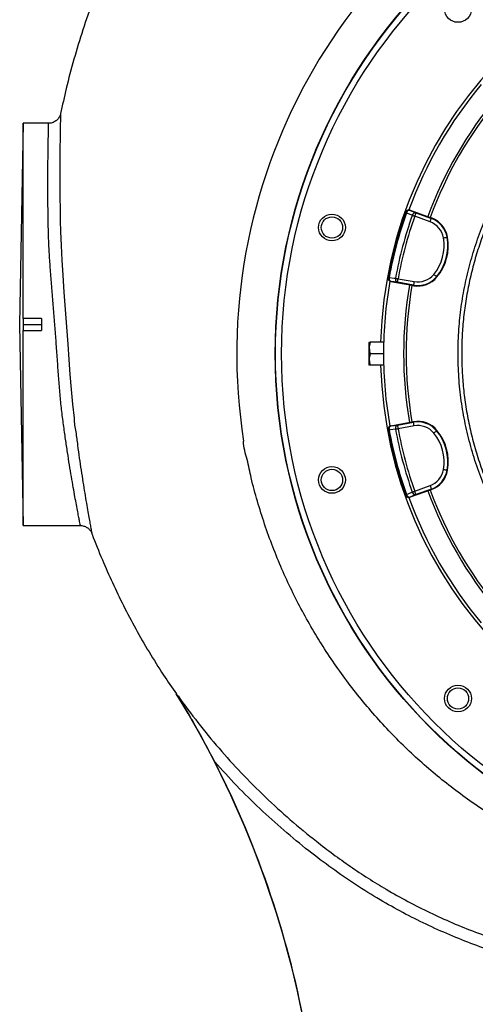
# Model space of a CAD drawing. Header units: millimetres. Extents: x 1284 to 2816, y 331 to 3596.
# Tile 12 of 18: x 1284 to 1658, y 2324 to 3132. Entities that reach past the tile are written whole.
import ezdxf

# ---------------------------------------------------------------- set-up
doc = ezdxf.new("R2010")
doc.units = ezdxf.units.MM

msp = doc.modelspace()

# ---------------------------------------------------------------- linework, layer by layer
at = {"color": 7, "linetype": 'Continuous', "lineweight": 25}
for p, q in [((1286.5, 3046.81), (1283.62, 2881.81)), ((1307.41, 3046.81), (1286.5, 3046.81)), ((1286.5, 2886.74), (1286.5, 3046.81)), ((1600.52, 2973.8), (1600.44, 2973.58)), ((1604.38, 2975.62), (1604.3, 2975.39)), ((1604.38, 2975.62), (1620.81, 2969.63)), ((1609.16, 2973.42), (1621.78, 2968.83)), ((1620.76, 2966.01), (1608.14, 2970.61)), ((1620.81, 2969.63), (1621.93, 2969.23)), ((1621.93, 2969.23), (1621.78, 2968.83)), ((1635.14, 2953.38), (1634.72, 2953.31)), ((1586.25, 2920.59), (1586.2, 2920.36)), ((1588.68, 2917.09), (1588.63, 2916.86)), ((1605.86, 2913.82), (1588.63, 2916.86)), ((1607.1, 2914.03), (1593.87, 2916.36)), ((1594.39, 2919.32), (1607.62, 2916.98)), ((1626.39, 2920.73), (1626.07, 2921)), ((1607.03, 2913.61), (1605.86, 2913.82)), ((1607.03, 2913.61), (1607.1, 2914.03)), ((1286.5, 2886.74), (1286.42, 2881.81)), ((1301.5, 2886.74), (1286.5, 2886.74)), ((1301.5, 2886.74), (1301.5, 2876.89)), ((1283.62, 2881.81), (1286.5, 2716.81)), ((1286.42, 2881.81), (1286.5, 2876.89)), ((1286.42, 2881.81), (1301.5, 2881.81)), ((1286.5, 2716.81), (1286.5, 2876.89)), ((1286.5, 2876.89), (1301.5, 2876.89)), ((1570.79, 2867.31), (1570.5, 2866.81)), ((1582.63, 2867.31), (1571.64, 2867.31)), ((1570.5, 2866.81), (1570.5, 2848.81)), ((1582.5, 2857.81), (1571.64, 2857.81)), ((1570.5, 2848.81), (1570.79, 2848.31)), ((1582.63, 2848.31), (1571.64, 2848.31)), ((1586.2, 2795.27), (1586.25, 2795.04)), ((1588.63, 2798.77), (1605.86, 2801.81)), ((1588.63, 2798.77), (1588.68, 2798.53)), ((1593.87, 2799.26), (1607.1, 2801.6)), ((1607.62, 2798.64), (1594.39, 2796.31)), ((1605.86, 2801.81), (1607.03, 2802.01)), ((1607.03, 2802.01), (1607.1, 2801.6)), ((1626.39, 2794.9), (1626.07, 2794.63)), ((1635.14, 2762.24), (1634.72, 2762.32)), ((1608.14, 2745.02), (1620.76, 2749.61)), ((1621.78, 2746.8), (1609.16, 2742.2)), ((1621.93, 2746.4), (1620.81, 2745.99)), ((1621.93, 2746.4), (1621.78, 2746.8)), ((1600.44, 2742.05), (1600.52, 2741.83)), ((1604.3, 2740.24), (1604.38, 2740.01)), ((1620.81, 2745.99), (1604.38, 2740.01)), ((1286.5, 2716.81), (1333.56, 2716.81))]:
    msp.add_line(p, q, dxfattribs=at)
at = {"color": 7, "linetype": 'Continuous', "lineweight": 25, "flags": 128}
for points in [[(1317.19, 3054.76), (1317.18, 3054.2), (1317.15, 3052.53), (1317.09, 3049.66), (1317.01, 3045.65), (1316.92, 3040.49), (1316.83, 3034.25), (1316.74, 3026.72), (1316.67, 3018.14), (1316.63, 3008.86), (1316.63, 2998.71), (1316.7, 2987.42), (1316.85, 2975.36), (1317, 2966.92), (1317.21, 2958.17), (1317.21, 2958.17)], [(1600.44, 2973.58), (1600.46, 2973.57), (1600.5, 2973.56), (1600.57, 2973.53), (1600.66, 2973.5), (1600.78, 2973.46), (1600.92, 2973.41), (1601.09, 2973.35), (1601.27, 2973.28)], [(1606.14, 2971.32), (1602.2, 2972.91), (1601.27, 2973.28)], [(1604.3, 2975.39), (1606.68, 2974.43), (1609.16, 2973.42)], [(1609.16, 2973.42), (1609.14, 2973.35), (1609.07, 2973.18), (1608.98, 2972.92), (1608.85, 2972.56), (1608.7, 2972.14), (1608.52, 2971.66), (1608.33, 2971.14), (1608.14, 2970.61)], [(1606.14, 2971.32), (1606.34, 2971.24), (1606.57, 2971.16), (1606.8, 2971.08), (1607.05, 2970.99), (1607.32, 2970.9), (1607.58, 2970.8), (1607.86, 2970.7), (1608.14, 2970.61)], [(1620.76, 2966.01), (1620.95, 2966.55), (1621.14, 2967.07), (1621.32, 2967.55), (1621.47, 2967.97), (1621.6, 2968.32), (1621.69, 2968.59), (1621.76, 2968.76), (1621.78, 2968.83)], [(1317.21, 2958.17), (1317.21, 2958.17), (1317.59, 2946.48), (1318.22, 2934.48), (1319.02, 2922.25), (1320.02, 2908.22), (1321.07, 2894.01), (1322.12, 2879.73), (1323.15, 2865.5), (1324.01, 2853.02), (1324.9, 2840.63), (1325.86, 2828.43), (1326.98, 2816.51), (1328.3, 2804.96), (1328.3, 2804.96)], [(1631.77, 2952.81), (1632.33, 2952.9), (1632.88, 2953), (1633.38, 2953.08), (1633.82, 2953.16), (1634.19, 2953.22), (1634.47, 2953.27), (1634.65, 2953.3), (1634.72, 2953.31)], [(1586.25, 2920.59), (1586.26, 2920.59), (1586.3, 2920.58), (1586.37, 2920.57), (1586.47, 2920.55), (1586.59, 2920.53), (1586.74, 2920.5), (1586.92, 2920.47), (1587.11, 2920.43)], [(1587.11, 2920.43), (1591.31, 2919.84), (1592.31, 2919.7)], [(1593.87, 2916.36), (1591.22, 2916.74), (1588.68, 2917.09)], [(1592.31, 2919.7), (1592.52, 2919.66), (1592.75, 2919.62), (1593, 2919.57), (1593.26, 2919.52), (1593.54, 2919.47), (1593.82, 2919.42), (1594.1, 2919.37), (1594.39, 2919.32)], [(1593.87, 2916.36), (1593.89, 2916.44), (1593.92, 2916.62), (1593.97, 2916.9), (1594.03, 2917.26), (1594.11, 2917.71), (1594.2, 2918.21), (1594.29, 2918.75), (1594.39, 2919.32)], [(1607.62, 2916.98), (1607.52, 2916.42), (1607.42, 2915.88), (1607.34, 2915.37), (1607.26, 2914.93), (1607.19, 2914.56), (1607.14, 2914.28), (1607.11, 2914.1), (1607.1, 2914.03)], [(1623.76, 2922.91), (1624.2, 2922.55), (1624.62, 2922.2), (1625.02, 2921.87), (1625.36, 2921.58), (1625.65, 2921.34), (1625.87, 2921.16), (1626.01, 2921.05), (1626.07, 2921)], [(1586.25, 2795.04), (1586.26, 2795.04), (1586.3, 2795.05), (1586.37, 2795.06), (1586.47, 2795.08), (1586.59, 2795.1), (1586.74, 2795.13), (1586.92, 2795.16), (1587.11, 2795.2)], [(1592.31, 2795.93), (1588.1, 2795.34), (1587.11, 2795.2)], [(1588.68, 2798.53), (1591.22, 2798.89), (1593.87, 2799.26)], [(1592.31, 2795.93), (1592.52, 2795.96), (1592.75, 2796.01), (1593, 2796.05), (1593.26, 2796.1), (1593.54, 2796.15), (1593.82, 2796.2), (1594.1, 2796.26), (1594.39, 2796.31)], [(1593.87, 2799.26), (1593.89, 2799.19), (1593.92, 2799.01), (1593.97, 2798.73), (1594.03, 2798.36), (1594.11, 2797.92), (1594.2, 2797.42), (1594.29, 2796.88), (1594.39, 2796.31)], [(1607.62, 2798.64), (1607.52, 2799.21), (1607.42, 2799.75), (1607.34, 2800.25), (1607.26, 2800.7), (1607.19, 2801.06), (1607.14, 2801.34), (1607.11, 2801.52), (1607.1, 2801.6)], [(1623.76, 2792.71), (1624.2, 2793.08), (1624.62, 2793.43), (1625.02, 2793.76), (1625.36, 2794.04), (1625.65, 2794.28), (1625.87, 2794.46), (1626.01, 2794.58), (1626.07, 2794.63)], [(1631.77, 2762.82), (1632.33, 2762.72), (1632.88, 2762.63), (1633.38, 2762.54), (1633.82, 2762.47), (1634.19, 2762.41), (1634.47, 2762.36), (1634.65, 2762.33), (1634.72, 2762.32)], [(1620.76, 2749.61), (1620.95, 2749.08), (1621.14, 2748.56), (1621.32, 2748.08), (1621.47, 2747.66), (1621.6, 2747.3), (1621.69, 2747.04), (1621.76, 2746.87), (1621.78, 2746.8)], [(1600.44, 2742.05), (1600.46, 2742.06), (1600.5, 2742.07), (1600.57, 2742.09), (1600.66, 2742.13), (1600.78, 2742.17), (1600.92, 2742.22), (1601.09, 2742.28), (1601.27, 2742.34)], [(1601.27, 2742.34), (1605.21, 2743.94), (1606.14, 2744.31)], [(1609.16, 2742.2), (1606.68, 2741.2), (1604.3, 2740.24)], [(1606.14, 2744.31), (1606.34, 2744.38), (1606.57, 2744.46), (1606.8, 2744.55), (1607.05, 2744.64), (1607.32, 2744.73), (1607.58, 2744.82), (1607.86, 2744.92), (1608.14, 2745.02)], [(1609.16, 2742.2), (1609.14, 2742.27), (1609.07, 2742.44), (1608.98, 2742.71), (1608.85, 2743.06), (1608.7, 2743.48), (1608.52, 2743.96), (1608.33, 2744.48), (1608.14, 2745.02)]]:
    msp.add_lwpolyline(points, dxfattribs=at)
at = {"color": 7, "linetype": 'Continuous', "lineweight": 25}
for centre, radius in [((1926.5, 2857.81), 433), ((1926.5, 2857.81), 432.75), ((1926.5, 2857.81), 427.75), ((1643.66, 3140.66), 11), ((1540.13, 2961.34), 11), ((1540.13, 2961.34), 8.75), ((1540.13, 2754.29), 11), ((1540.13, 2754.29), 8.75), ((1643.66, 2574.97), 11), ((1643.66, 2574.97), 8.75)]:
    msp.add_circle(centre, radius, dxfattribs=at)
for centre, radius, start, end in [((1926.51, 2857.82), 464.55, 321.49937, 188.8832), ((1926.5, 2857.81), 346.5, 1.57108, 178.42892), ((1926.5, 2857.81), 344, 140.06348, 159.94874), ((1926.5, 2857.81), 327.5, 140.09164, 159.90836), ((1926.5, 2857.81), 325.5, 140.0922, 159.9078), ((1926.5, 2857.81), 346, 160.45336, 169.54664), ((1926.5, 2857.81), 345.12, 160.45336, 169.54664), ((1603.27, 2972.57), 3, 69.98132, 160.43766), ((1603.96, 2972.64), 2.77, 83.09485, 166.64618), ((1608.83, 2970.68), 2.77, 83.10391, 166.66208), ((1926.5, 2857.81), 339.88, 160.49145, 169.50855), ((1926.5, 2857.81), 337.76, 160.49145, 169.50855), ((1614.91, 2949.94), 17.1, 9.65135, 70), ((1614.91, 2949.94), 20.1, 9.65135, 70), ((1614.91, 2949.94), 20.52, 9.65135, 70), ((1595.19, 2946.59), 37.1, 320.34865, 9.65135), ((1595.19, 2946.59), 40.1, 320.34865, 9.65135), ((1595.19, 2946.59), 40.52, 320.34865, 9.65135), ((1926.5, 2857.81), 344, 170.06196, 180), ((1589.2, 2920.05), 3, 169.56524, 260.01472), ((1589.76, 2919.64), 2.77, 163.35621, 246.9025), ((1594.96, 2918.91), 2.77, 163.33828, 246.89485), ((1610.59, 2933.83), 20.52, 260, 320.34865), ((1610.59, 2933.83), 20.1, 260, 320.34865), ((1610.59, 2933.83), 17.1, 260, 320.34865), ((1926.5, 2857.81), 327.5, 170.09164, 189.90836), ((1926.5, 2857.81), 325.5, 170.0922, 189.9078), ((1926.5, 2857.81), 344, 180, 189.93866), ((1926.5, 2857.81), 346.5, 181.57108, 267.02226), ((1589.2, 2795.58), 3, 99.98528, 190.43476), ((1926.5, 2857.81), 346, 190.45336, 199.54664), ((1589.76, 2795.99), 2.77, 113.0975, 196.64379), ((1926.5, 2857.81), 345.12, 190.45336, 199.54664), ((1594.96, 2796.72), 2.77, 113.10515, 196.66172), ((1926.5, 2857.81), 339.88, 190.49145, 199.50855), ((1926.5, 2857.81), 337.76, 190.49145, 199.50855), ((1610.59, 2781.8), 20.52, 39.65135, 100), ((1610.59, 2781.8), 20.1, 39.65135, 100), ((1610.59, 2781.8), 17.1, 39.65135, 100), ((1595.19, 2769.04), 40.1, 350.34865, 39.65135), ((1595.19, 2769.04), 40.52, 350.34865, 39.65135), ((1595.19, 2769.04), 37.1, 350.34865, 39.65135), ((1614.91, 2765.69), 17.1, 290, 350.34865), ((1614.91, 2765.69), 20.1, 290, 350.34865), ((1614.91, 2765.69), 20.52, 290, 350.34865), ((1603.27, 2743.05), 3, 199.56234, 290.01868), ((1603.96, 2742.98), 2.77, 193.35382, 276.90515), ((1926.5, 2857.81), 344, 200.06364, 219.94537), ((1608.83, 2744.95), 2.77, 193.33792, 276.89609), ((1926.5, 2857.81), 327.5, 200.09164, 219.90836), ((1926.5, 2857.81), 325.5, 200.0922, 219.9078), ((731.31, 2158.92), 800, 10, 31.66328), ((731.31, 2158.92), 800.17, 10, 27.05624)]:
    msp.add_arc(centre, radius, start, end, dxfattribs=at)
for points, knots in [([(2047.56, 3595.55), (2045.52, 3595.62), (2034.19, 3596), (2013.73, 3595.7), (1986.38, 3594.75), (1959.51, 3592.87), (1933, 3590.2), (1906.7, 3586.71), (1880.52, 3582.41), (1854.41, 3577.27), (1828.39, 3571.31), (1802.59, 3564.4), (1777.11, 3556.58), (1751.95, 3547.86), (1727.02, 3538.2), (1702.19, 3527.54), (1678.39, 3516.26), (1655.57, 3504.45), (1633.73, 3492.19), (1611.89, 3478.95), (1590.19, 3464.67), (1568.77, 3449.31), (1547.69, 3432.9), (1527.05, 3415.42), (1507.61, 3397.54), (1489.37, 3379.39), (1472.31, 3361.08), (1455.8, 3341.97), (1439.97, 3322.15), (1425.04, 3301.92), (1411.14, 3281.5), (1398.25, 3261.01), (1386.28, 3240.33), (1374.69, 3218.57), (1363.61, 3195.71), (1353.15, 3171.75), (1343.77, 3147.72), (1335.42, 3123.66), (1328.11, 3099.6), (1321.99, 3076.66), (1318.74, 3061.64), (1317.24, 3054.72)], [0, 0, 0, 0, 0.0061755, 0.0344378, 0.0620922, 0.0892771, 0.1162067, 0.1430168, 0.1698243, 0.1967459, 0.2238229, 0.2508551, 0.2778294, 0.3047626, 0.3316902, 0.3589929, 0.3868168, 0.4116449, 0.4369928, 0.4628613, 0.48918, 0.5158612, 0.5428981, 0.5702738, 0.597976, 0.6230653, 0.648397, 0.6739595, 0.699742, 0.7254169, 0.7502604, 0.7747421, 0.7989159, 0.8228005, 0.8495999, 0.8760455, 0.9021467, 0.927915, 0.9533614, 0.9784959, 1, 1, 1, 1]), ([(1317.19, 3054.76), (1317.18, 3054.72), (1317.11, 3054.29), (1316.84, 3053.43), (1316.29, 3052.13), (1315.5, 3050.87), (1314.48, 3049.7), (1313.32, 3048.7), (1311.95, 3047.85), (1310.42, 3047.23), (1308.88, 3046.87), (1307.87, 3046.84), (1307.41, 3046.83)], [0, 0, 0, 0, 0.0080726, 0.0965053, 0.1971307, 0.319683, 0.4224828, 0.5365149, 0.6551368, 0.7764653, 0.8992717, 1, 1, 1, 1]), ([(1865.5, 2581.38), (1860.66, 2582.54), (1850.96, 2584.84), (1836.67, 2589.27), (1822.62, 2594.39), (1807.6, 2600.79), (1791.75, 2608.73), (1775.26, 2618.43), (1759.43, 2629.23), (1744.38, 2641.04), (1730.18, 2653.82), (1716.9, 2667.55), (1704.56, 2682.16), (1693.2, 2697.58), (1682.91, 2713.71), (1673.74, 2730.47), (1665.75, 2747.82), (1658.94, 2765.69), (1653.32, 2784), (1648.95, 2802.63), (1645.81, 2821.66), (1644, 2841.05), (1643.51, 2860.7), (1644.37, 2879.89), (1646.48, 2898.53), (1649.72, 2916.57), (1654.11, 2934.38), (1659.62, 2951.86), (1665.66, 2967.42), (1671.91, 2981.11), (1678.02, 2993.08), (1682.56, 3000.8), (1684.83, 3004.66)], [0, 0, 0, 0, 0.027803, 0.055646, 0.083488, 0.111292, 0.146788, 0.182405, 0.218064, 0.253681, 0.289177, 0.324666, 0.360276, 0.395927, 0.431537, 0.467026, 0.502516, 0.538128, 0.573781, 0.609392, 0.644882, 0.681436, 0.718034, 0.754587, 0.788597, 0.822714, 0.856867, 0.890984, 0.924994, 0.949991, 0.975003, 1, 1, 1, 1]), ([(1687.39, 3003.1), (1685.7, 3000.25), (1682.31, 2994.55), (1677.62, 2985.77), (1673.21, 2976.81), (1668.46, 2966.2), (1663.58, 2953.86), (1658.84, 2939.73), (1654.82, 2925.24), (1651.56, 2910.42), (1649.1, 2895.32), (1647.49, 2880.36), (1646.7, 2865.61), (1646.67, 2851.05), (1647.4, 2836.46), (1648.93, 2821.58), (1651.31, 2806.52), (1654.58, 2791.33), (1658.72, 2776.2), (1663.76, 2761.18), (1669.7, 2746.33), (1676.41, 2731.98), (1683.85, 2718.16), (1691.96, 2704.91), (1700.88, 2692), (1710.6, 2679.5), (1721.12, 2667.45), (1732.2, 2656.13), (1743.8, 2645.56), (1755.84, 2635.74), (1768.52, 2626.49), (1781.87, 2617.97), (1791.93, 2612.07), (1797.61, 2609.3), (1798.5, 2608.86)], [0, 0, 0, 0, 0.021642, 0.043283, 0.065035, 0.086787, 0.119209, 0.151655, 0.184077, 0.217365, 0.250678, 0.283966, 0.315529, 0.347092, 0.379001, 0.410909, 0.444709, 0.478535, 0.512336, 0.547119, 0.58193, 0.616713, 0.650512, 0.684338, 0.718137, 0.752918, 0.787726, 0.822507, 0.856311, 0.890142, 0.923947, 0.958735, 0.993552, 1, 1, 1, 1]), ([(1600.52, 2973.8), (1600.67, 2974.11), (1600.96, 2974.72), (1601.75, 2975.4), (1602.69, 2975.78), (1603.61, 2975.84), (1604.16, 2975.68), (1604.38, 2975.62)], [0, 0, 0, 0, 0.213865, 0.427761, 0.641572, 0.855265, 1, 1, 1, 1]), ([(1588.63, 2916.86), (1588.31, 2916.95), (1587.65, 2917.13), (1586.86, 2917.8), (1586.32, 2918.66), (1586.11, 2919.56), (1586.18, 2920.13), (1586.2, 2920.36)], [0, 0, 0, 0, 0.213555, 0.4270908, 0.6406909, 0.8544416, 1, 1, 1, 1]), ([(1571.64, 2867.31), (1571.4, 2866.49), (1570.9, 2864.82), (1570.72, 2862.35), (1570.99, 2859.99), (1571.42, 2858.54), (1571.64, 2857.81)], [0, 0, 0, 0, 0.264609, 0.534953, 0.765348, 1, 1, 1, 1]), ([(1570.85, 2867.31), (1570.84, 2867.31), (1570.81, 2867.31), (1571.16, 2867.31), (1571.53, 2867.31), (1571.64, 2867.31)], [0, 0, 0, 0, 0.249773, 0.764242, 1, 1, 1, 1]), ([(1571.64, 2857.81), (1571.4, 2856.99), (1570.9, 2855.32), (1570.72, 2852.85), (1570.99, 2850.49), (1571.42, 2849.04), (1571.64, 2848.31)], [0, 0, 0, 0, 0.264604, 0.534944, 0.765342, 1, 1, 1, 1]), ([(1571.64, 2848.31), (1571.53, 2848.31), (1571.17, 2848.31), (1570.81, 2848.31), (1570.84, 2848.31), (1570.85, 2848.31)], [0, 0, 0, 0, 0.235755, 0.737375, 1, 1, 1, 1]), ([(1586.2, 2795.27), (1586.17, 2795.61), (1586.12, 2796.29), (1586.46, 2797.26), (1587.09, 2798.07), (1587.86, 2798.58), (1588.41, 2798.71), (1588.63, 2798.77)], [0, 0, 0, 0, 0.213868, 0.427765, 0.641575, 0.855271, 1, 1, 1, 1]), ([(1834.7, 2416.98), (1834.7, 2416.98), (1827.75, 2416.98), (1814.3, 2421.25), (1794, 2425.42), (1774.71, 2431.19), (1756.33, 2437.36), (1738.88, 2444.11), (1721.74, 2451.58), (1704.75, 2459.86), (1687.97, 2468.97), (1671.43, 2478.9), (1655.34, 2489.56), (1639.82, 2500.85), (1624.89, 2512.76), (1610.55, 2525.24), (1596.75, 2538.31), (1583.38, 2552.08), (1570.48, 2566.55), (1558.09, 2581.72), (1546.36, 2597.4), (1535.38, 2613.45), (1525.17, 2629.85), (1515.71, 2646.56), (1506.96, 2663.64), (1498.85, 2681.24), (1491.43, 2699.34), (1484.71, 2717.93), (1478.85, 2736.79), (1473.94, 2754.46), (1470.76, 2770.96), (1467.53, 2780.94), (1467.53, 2786.08), (1467.53, 2786.08)], [0, 0, 0, 0, 0, 0.03752, 0.07506, 0.112579, 0.146269, 0.17999, 0.213711, 0.247401, 0.282125, 0.316883, 0.351641, 0.386365, 0.420561, 0.454789, 0.489017, 0.523215, 0.558435, 0.593688, 0.628941, 0.664162, 0.698683, 0.733234, 0.767786, 0.802307, 0.837839, 0.873403, 0.908967, 0.944499, 0.972249, 1, 1, 1, 1, 1]), ([(1604.38, 2740.01), (1604.05, 2739.93), (1603.39, 2739.76), (1602.37, 2739.94), (1601.47, 2740.42), (1600.84, 2741.1), (1600.62, 2741.62), (1600.52, 2741.83)], [0, 0, 0, 0, 0.213557, 0.427102, 0.640705, 0.854438, 1, 1, 1, 1]), ([(1333.56, 2716.8), (1333.64, 2716.8), (1334.26, 2716.85), (1335.42, 2716.67), (1336.93, 2716.27), (1338.29, 2715.66), (1339.48, 2714.91), (1340.49, 2714.06), (1341.32, 2713.15), (1341.99, 2712.23), (1342.49, 2711.35), (1342.78, 2710.73), (1342.89, 2710.42), (1342.9, 2710.38)], [0, 0, 0, 0, 0.019615, 0.156566, 0.286214, 0.409139, 0.525475, 0.635026, 0.737294, 0.83143, 0.916234, 0.990022, 1, 1, 1, 1]), ([(1342.91, 2710.39), (1342.98, 2710.2), (1345.59, 2702.9), (1351.18, 2689.44), (1359.75, 2669.88), (1368.89, 2651.01), (1378.89, 2632), (1389.85, 2612.99), (1400.97, 2595.16), (1408.79, 2583.92), (1412.35, 2578.8)], [0, 0, 0, 0, 0.004081, 0.156037, 0.292894, 0.433418, 0.57754, 0.724679, 0.874619, 1, 1, 1, 1]), ([(1413.76, 2577.03), (1413.74, 2577), (1413.71, 2576.93), (1413.43, 2577.23), (1412.98, 2577.81), (1412.48, 2578.51), (1412.23, 2578.86)], [0, 0, 0, 0, 0.24458, 0.490437, 0.744341, 1, 1, 1, 1]), ([(1413.76, 2577.03), (1419.11, 2569.7), (1429.83, 2555.03), (1447.2, 2534.02), (1465.61, 2513.67), (1485.13, 2494.11), (1505.71, 2475.38), (1524.49, 2459.89), (1541.09, 2447.26), (1555.25, 2437.14), (1569.77, 2427.49), (1585.47, 2417.87), (1602.38, 2408.41), (1620.53, 2399.24), (1639.05, 2390.85), (1658.1, 2383.18), (1677.66, 2376.28), (1697.7, 2370.17), (1718, 2364.95), (1736.25, 2361.09), (1752.35, 2358.3), (1766.28, 2356.31), (1780.27, 2354.69), (1789.64, 2353.97), (1794.33, 2353.6)], [0, 0, 0, 0, 0.059699, 0.119433, 0.179133, 0.240092, 0.301088, 0.362047, 0.400139, 0.43823, 0.476488, 0.514745, 0.55928, 0.603854, 0.648428, 0.692962, 0.73885, 0.784782, 0.830714, 0.876602, 0.907399, 0.938195, 0.969097, 1, 1, 1, 1]), ([(1443.91, 2522.89), (1442.38, 2525.86), (1439.33, 2531.8), (1433.96, 2541.84), (1428.55, 2551.65), (1423.62, 2560.31), (1420.26, 2566.08), (1418, 2569.91), (1416.49, 2572.45), (1415.48, 2574.13), (1414.81, 2575.24), (1414.33, 2576.04), (1414.02, 2576.57), (1413.84, 2576.88), (1413.77, 2577), (1413.76, 2577.02), (1413.76, 2577.03)], [0, 0, 0, 0, 0.15793, 0.315891, 0.540071, 0.69155, 0.793237, 0.861329, 0.906939, 0.937578, 0.958274, 0.972392, 0.986612, 0.992394, 0.99716, 1, 1, 1, 1]), ([(1774.32, 2345.35), (1768.02, 2346.11), (1755.42, 2347.62), (1736.09, 2350.92), (1716.33, 2355.07), (1696.22, 2360.21), (1676.34, 2366.2), (1656.54, 2373.08), (1636.86, 2380.91), (1617.35, 2389.67), (1598.23, 2399.28), (1578.89, 2410.07), (1559.44, 2422.18), (1539.95, 2435.61), (1520.27, 2450.44), (1500.47, 2466.71), (1480.74, 2484.54), (1461.76, 2503.19), (1449.86, 2516.33), (1443.91, 2522.89)], [0, 0, 0, 0, 0.049583, 0.099165, 0.153186, 0.207255, 0.261325, 0.315346, 0.37101, 0.426727, 0.482445, 0.53811, 0.599735, 0.661397, 0.723035, 0.792241, 0.861518, 0.930795, 1, 1, 1, 1])]:
    msp.add_open_spline(points, degree=3, knots=knots, dxfattribs=at)
at = {"color": 1, "linetype": 'Continuous', "lineweight": 25}
for points, knots in [([(1333.56, 2716.84), (1333.56, 2716.83), (1333.57, 2716.74), (1333.51, 2717.09), (1333.31, 2718.04), (1332.91, 2720.05), (1332.24, 2723.43), (1331.36, 2727.99), (1330.27, 2733.67), (1329.03, 2740.37), (1327.66, 2748.07), (1326.15, 2756.81), (1324.56, 2766.42), (1322.95, 2776.72), (1321.32, 2787.7), (1319.65, 2799.44), (1318.04, 2811.8), (1316.75, 2824.58), (1315.7, 2837.81), (1314.72, 2851.48), (1313.75, 2865.3), (1312.73, 2879), (1311.67, 2892.63), (1310.53, 2906.3), (1309.41, 2919.86), (1308.41, 2933.09), (1307.61, 2946.05), (1307.2, 2958.69), (1306.99, 2970.79), (1306.84, 2982.14), (1306.78, 2992.8), (1306.79, 3002.76), (1306.84, 3011.85), (1306.92, 3019.92), (1307.02, 3027.04), (1307.12, 3033.19), (1307.22, 3038.19), (1307.3, 3042.02), (1307.36, 3044.75), (1307.4, 3046.49), (1307.41, 3046.7), (1307.41, 3046.81)], [0, 0, 0, 0, 0.001869, 0.02003, 0.03819, 0.064735, 0.091279, 0.118625, 0.145971, 0.172668, 0.199364, 0.226846, 0.254329, 0.280759, 0.30719, 0.334368, 0.361546, 0.388086, 0.414627, 0.441947, 0.469266, 0.495321, 0.521375, 0.548158, 0.57494, 0.601311, 0.627679, 0.654845, 0.682013, 0.708416, 0.734819, 0.761993, 0.789166, 0.815565, 0.841964, 0.86913, 0.896296, 0.921874, 0.947453, 0.973726, 1, 1, 1, 1]), ([(1328.3, 2804.96), (1328.3, 2804.96), (1328.3, 2801.06), (1329.94, 2793.53), (1331.11, 2782.57), (1332.65, 2772.13), (1334.13, 2761.99), (1335.62, 2752.36), (1337.09, 2743.28), (1338.45, 2735.13), (1339.68, 2728.06), (1340.73, 2722.18), (1341.6, 2717.41), (1342.27, 2713.8), (1342.67, 2711.64), (1342.86, 2710.64), (1342.93, 2710.28), (1342.91, 2710.37), (1342.91, 2710.38)], [0, 0, 0, 0, 0.000001, 0.068295, 0.136589, 0.206488, 0.276387, 0.352215, 0.428044, 0.506091, 0.584138, 0.659709, 0.73528, 0.813095, 0.890908, 0.941951, 0.992994, 1, 1, 1, 1])]:
    msp.add_open_spline(points, degree=3, knots=knots, dxfattribs=at)

doc.saveas('drawing.dxf')
